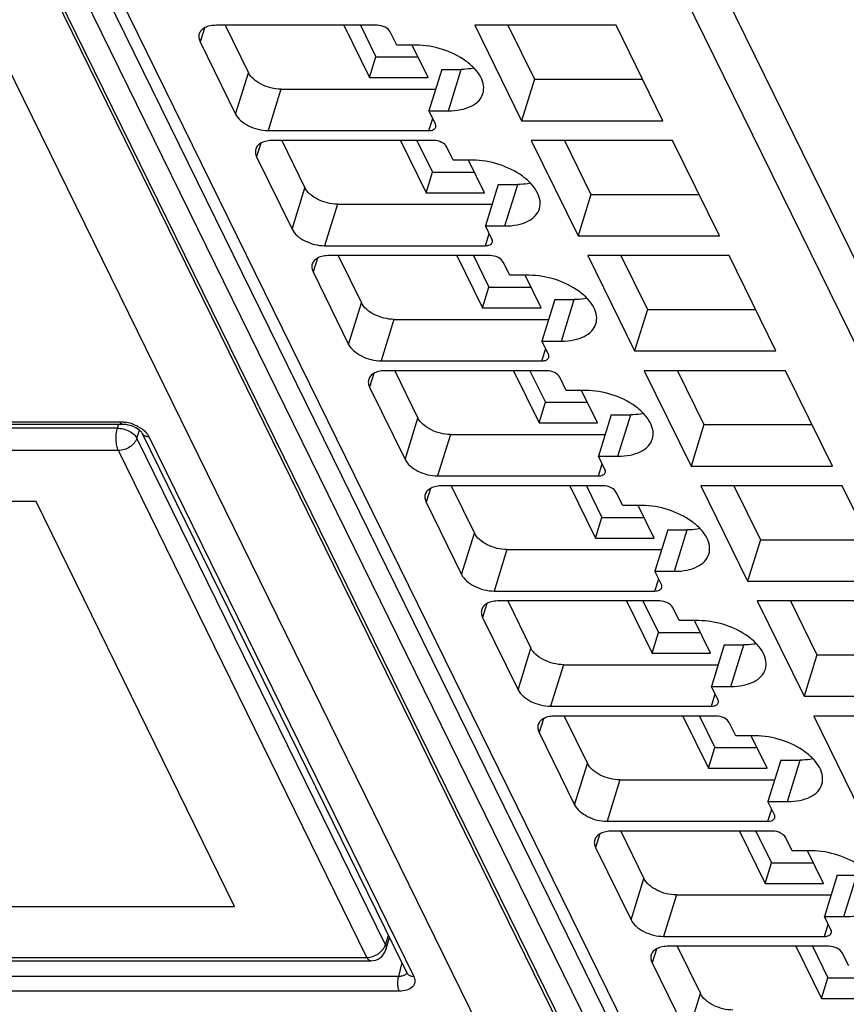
# Model space of a CAD drawing. Header units: millimetres. Extents: x 0 to 420, y 0 to 297.
# Tile 8 of 76: x 136 to 147, y 36 to 48. Entities that reach past the tile are written whole.
import ezdxf

# ---------------------------------------------------------------- set-up
doc = ezdxf.new("R2010")
doc.units = ezdxf.units.MM
doc.header["$LTSCALE"] = 23.1
doc.layers.get('0').update_dxf_attribs({"linetype": 'CONTINUOUS'})

msp = doc.modelspace()

# ---------------------------------------------------------------- linework, layer by layer
at = {"color": 9, "linetype": 'CONTINUOUS'}
for p, q in [((146.87835, 28.16055), (129.03051, 64.53062)), ((146.10432, 27.64267), (128.25646, 64.01278)), ((129.74597, 63.81468), (147.59383, 27.44457)), ((142.25867, 54.80134), (157.14471, 24.46677)), ((156.757, 24.20566), (141.87096, 54.54023)), ((135.07347, 53.87718), (149.30875, 24.86871)), ((138.81241, 48.04095), (138.75905, 47.86828)), ((141.88789, 46.99803), (142.04927, 47.52025)), ((139.20645, 46.95659), (139.36783, 47.47881)), ((139.77653, 47.2716), (139.61515, 46.74938)), ((141.64148, 46.74938), (141.68894, 46.90294)), ((139.52418, 46.59053), (139.47082, 46.41786)), ((139.91821, 45.50616), (140.07959, 46.02838)), ((142.59966, 45.54761), (142.76103, 46.06982)), ((140.48829, 45.82118), (140.32691, 45.29896)), ((142.35325, 45.29896), (142.4007, 45.45252)), ((140.23594, 45.1401), (140.18258, 44.96744)), ((140.62998, 44.05574), (140.79136, 44.57796)), ((143.31142, 44.09718), (143.4728, 44.6194)), ((141.20006, 44.37076), (141.03868, 43.84854)), ((143.06501, 43.84854), (143.11247, 44.0021)), ((140.94771, 43.68968), (140.89435, 43.51701)), ((129.07936, 43.08062), (137.74503, 43.08062)), ((137.71666, 42.99894), (137.733, 43.05173)), ((141.34174, 42.60532), (141.50312, 43.12754)), ((144.02319, 42.64676), (144.18456, 43.16898)), ((137.71666, 42.99894), (129.48852, 42.99894)), ((137.96186, 42.87453), (137.99329, 42.97612)), ((141.09225, 36.48824), (137.96186, 42.87453)), ((138.11264, 42.89426), (141.45031, 36.09279)), ((141.91182, 42.92033), (141.75044, 42.39811)), ((137.7292, 42.71793), (129.31684, 42.71793)), ((140.85959, 36.33164), (137.7292, 42.71793)), ((143.77678, 42.39811), (143.82423, 42.55167)), ((141.65947, 42.23926), (141.60611, 42.06659)), ((144.73495, 41.19634), (144.89633, 41.71855)), ((142.05351, 41.15489), (142.21488, 41.67711)), ((142.62359, 41.46991), (142.46221, 40.94769)), ((144.48854, 40.94769), (144.53599, 41.10125)), ((142.37124, 40.78884), (142.31788, 40.61617)), ((142.76527, 39.70447), (142.92665, 40.22669)), ((145.44671, 39.74591), (145.60809, 40.26813)), ((143.33535, 40.01949), (143.17397, 39.49727)), ((145.20031, 39.49727), (145.24776, 39.65083)), ((143.083, 39.33841), (143.02964, 39.16574)), ((143.47704, 38.25405), (143.63841, 38.77627)), ((146.15848, 38.29549), (146.31986, 38.81771)), ((144.04711, 38.56906), (143.88574, 38.04684)), ((145.91207, 38.04684), (145.95952, 38.2004)), ((143.79476, 37.88799), (143.74141, 37.71532)), ((146.87024, 36.84507), (147.03162, 37.36728)), ((144.1888, 36.80362), (144.35018, 37.32584)), ((144.75888, 37.11864), (144.5975, 36.59642)), ((146.62383, 36.59642), (146.67129, 36.74998)), ((141.09225, 36.48824), (141.13054, 36.61198)), ((144.50653, 36.43757), (144.45317, 36.2649)), ((132.44724, 36.33164), (140.85959, 36.33164)), ((141.29989, 36.26688), (141.25612, 36.09005)), ((141.25612, 36.09005), (132.59045, 36.09005)), ((141.26562, 35.90642), (132.59995, 35.90642)), ((144.90056, 35.3532), (145.06194, 35.87542))]:
    msp.add_line(p, q, dxfattribs=at)
at = {"color": 7, "linetype": 'CONTINUOUS'}
for p, q in [((129.30886, 64.0432), (147.15672, 27.67309)), ((134.85491, 53.99144), (149.0902, 24.98297)), ((140.99073, 48.07549), (138.96439, 48.07549)), ((139.07502, 48.07549), (139.36783, 47.47881)), ((140.5704, 48.07549), (140.89371, 47.41664)), ((140.77922, 48.07549), (140.9744, 47.67775)), ((142.21881, 48.07549), (142.80856, 46.87371)), ((143.99953, 48.07549), (142.21881, 48.07549)), ((142.63645, 48.07549), (142.96993, 47.39592)), ((144.58928, 46.87371), (143.99953, 48.07549)), ((141.23555, 47.82684), (141.15421, 47.9926)), ((138.75905, 47.86828), (139.20645, 46.95659)), ((141.48117, 47.82684), (141.23555, 47.82684)), ((141.63056, 47.41664), (141.42926, 47.82684)), ((140.89371, 47.41664), (140.9744, 47.67775)), ((140.9744, 47.67775), (141.50242, 47.67775)), ((141.80365, 47.52025), (141.64228, 46.99803)), ((141.80365, 47.52025), (142.04927, 47.52025)), ((140.89371, 47.41664), (141.63056, 47.41664)), ((142.96993, 47.39592), (142.80856, 46.87371)), ((142.96993, 47.39592), (144.33301, 47.39592)), ((139.77653, 47.2716), (141.72682, 47.2716)), ((141.72362, 46.83227), (141.64228, 46.99803)), ((141.64228, 46.99803), (141.88789, 46.99803)), ((142.80856, 46.87371), (144.58928, 46.87371)), ((139.61515, 46.74938), (141.64148, 46.74938)), ((141.70249, 46.62506), (139.67616, 46.62506)), ((139.78678, 46.62506), (140.07959, 46.02838)), ((141.28216, 46.62506), (141.60547, 45.96622)), ((141.49098, 46.62506), (141.68616, 46.22733)), ((141.94732, 46.37642), (141.86597, 46.54218)), ((142.93057, 46.62506), (143.52032, 45.42328)), ((144.71129, 46.62506), (142.93057, 46.62506)), ((143.34822, 46.62506), (143.6817, 45.9455)), ((145.30104, 45.42328), (144.71129, 46.62506)), ((139.47082, 46.41786), (139.91821, 45.50616)), ((142.19293, 46.37642), (141.94732, 46.37642)), ((142.34232, 45.96622), (142.14103, 46.37642)), ((141.60547, 45.96622), (141.68616, 46.22733)), ((141.68616, 46.22733), (142.21419, 46.22733)), ((142.51542, 46.06982), (142.35404, 45.54761)), ((142.51542, 46.06982), (142.76103, 46.06982)), ((141.60547, 45.96622), (142.34232, 45.96622)), ((143.6817, 45.9455), (143.52032, 45.42328)), ((143.6817, 45.9455), (145.04477, 45.9455)), ((140.48829, 45.82118), (142.43858, 45.82118)), ((142.43538, 45.38184), (142.35404, 45.54761)), ((142.35404, 45.54761), (142.59966, 45.54761)), ((143.52032, 45.42328), (145.30104, 45.42328)), ((140.32691, 45.29896), (142.35325, 45.29896)), ((142.41426, 45.17464), (140.38792, 45.17464)), ((140.49855, 45.17464), (140.79136, 44.57796)), ((141.99393, 45.17464), (142.31724, 44.5158)), ((142.20275, 45.17464), (142.39793, 44.77691)), ((143.64234, 45.17464), (144.23209, 43.97286)), ((145.42306, 45.17464), (143.64234, 45.17464)), ((144.05998, 45.17464), (144.39346, 44.49508)), ((146.0128, 43.97286), (145.42306, 45.17464)), ((142.65908, 44.926), (142.57774, 45.09176)), ((140.18258, 44.96744), (140.62998, 44.05574)), ((142.9047, 44.926), (142.65908, 44.926)), ((143.05409, 44.5158), (142.85279, 44.926)), ((142.31724, 44.5158), (142.39793, 44.77691)), ((142.39793, 44.77691), (142.92595, 44.77691)), ((143.22718, 44.6194), (143.0658, 44.09718)), ((143.22718, 44.6194), (143.4728, 44.6194)), ((142.31724, 44.5158), (143.05409, 44.5158)), ((144.39346, 44.49508), (144.23209, 43.97286)), ((144.39346, 44.49508), (145.75654, 44.49508)), ((141.20006, 44.37076), (143.15035, 44.37076)), ((143.0658, 44.09718), (143.31142, 44.09718)), ((143.14715, 43.93142), (143.0658, 44.09718)), ((144.23209, 43.97286), (146.0128, 43.97286)), ((141.03868, 43.84854), (143.06501, 43.84854)), ((143.12602, 43.72422), (141.09969, 43.72422)), ((141.21031, 43.72422), (141.50312, 43.12754)), ((142.70569, 43.72422), (143.029, 43.06537)), ((142.91451, 43.72422), (143.10969, 43.32648)), ((146.13482, 43.72422), (144.3541, 43.72422)), ((144.3541, 43.72422), (144.94385, 42.52244)), ((144.77175, 43.72422), (145.10523, 43.04465)), ((146.72457, 42.52244), (146.13482, 43.72422)), ((143.37085, 43.47557), (143.2895, 43.64133)), ((140.89435, 43.51701), (141.34174, 42.60532)), ((143.61646, 43.47557), (143.37085, 43.47557)), ((143.76585, 43.06537), (143.56456, 43.47557)), ((143.029, 43.06537), (143.10969, 43.32648)), ((143.10969, 43.32648), (143.63772, 43.32648)), ((129.11163, 43.05173), (137.77731, 43.05173)), ((137.77753, 43.05174), (137.77731, 43.05173)), ((143.029, 43.06537), (143.76585, 43.06537)), ((143.93895, 43.16898), (143.77757, 42.64676)), ((143.93895, 43.16898), (144.18456, 43.16898)), ((138.02522, 42.93996), (141.19675, 36.47705)), ((145.10523, 43.04465), (144.94385, 42.52244)), ((145.10523, 43.04465), (146.4683, 43.04465)), ((141.91182, 42.92033), (143.86211, 42.92033)), ((143.77757, 42.64676), (144.02319, 42.64676)), ((143.85891, 42.481), (143.77757, 42.64676)), ((144.94385, 42.52244), (146.72457, 42.52244)), ((141.75044, 42.39811), (143.77678, 42.39811)), ((143.83779, 42.27379), (141.81145, 42.27379)), ((141.92208, 42.27379), (142.21488, 41.67711)), ((143.41745, 42.27379), (143.74077, 41.61495)), ((143.62628, 42.27379), (143.82146, 41.87606)), ((144.08261, 42.02515), (144.00127, 42.19091)), ((146.84659, 42.27379), (145.06587, 42.27379)), ((145.06587, 42.27379), (145.65561, 41.07201)), ((145.48351, 42.27379), (145.81699, 41.59423)), ((147.43633, 41.07201), (146.84659, 42.27379)), ((136.69338, 42.07516), (131.16702, 42.07516)), ((139.19363, 36.97442), (136.69338, 42.07516)), ((141.60611, 42.06659), (142.05351, 41.15489)), ((144.32823, 42.02515), (144.08261, 42.02515)), ((144.47762, 41.61495), (144.27632, 42.02515)), ((143.74077, 41.61495), (143.82146, 41.87606)), ((143.82146, 41.87606), (144.34948, 41.87606)), ((144.65071, 41.71855), (144.48933, 41.19634)), ((144.65071, 41.71855), (144.89633, 41.71855)), ((143.74077, 41.61495), (144.47762, 41.61495)), ((145.81699, 41.59423), (145.65561, 41.07201)), ((145.81699, 41.59423), (147.18007, 41.59423)), ((142.62359, 41.46991), (144.57387, 41.46991)), ((144.48933, 41.19634), (144.73495, 41.19634)), ((144.57068, 41.03057), (144.48933, 41.19634)), ((145.65561, 41.07201), (147.43633, 41.07201)), ((142.46221, 40.94769), (144.48854, 40.94769)), ((144.54955, 40.82337), (142.52322, 40.82337)), ((142.63384, 40.82337), (142.92665, 40.22669)), ((144.12922, 40.82337), (144.45253, 40.16453)), ((144.33804, 40.82337), (144.53322, 40.42564)), ((147.55835, 40.82337), (145.77763, 40.82337)), ((145.77763, 40.82337), (146.36738, 39.62159)), ((146.19528, 40.82337), (146.52876, 40.14381)), ((144.79438, 40.57473), (144.71303, 40.74049)), ((142.31788, 40.61617), (142.76527, 39.70447)), ((145.03999, 40.57473), (144.79438, 40.57473)), ((145.18938, 40.16453), (144.98808, 40.57473)), ((144.45253, 40.16453), (144.53322, 40.42564)), ((144.53322, 40.42564), (145.06125, 40.42564)), ((145.36248, 40.26813), (145.2011, 39.74591)), ((145.36248, 40.26813), (145.60809, 40.26813)), ((144.45253, 40.16453), (145.18938, 40.16453)), ((146.52876, 40.14381), (146.36738, 39.62159)), ((146.52876, 40.14381), (147.89183, 40.14381)), ((143.33535, 40.01949), (145.28564, 40.01949)), ((145.2011, 39.74591), (145.44671, 39.74591)), ((145.28244, 39.58015), (145.2011, 39.74591)), ((146.36738, 39.62159), (148.1481, 39.62159)), ((143.17397, 39.49727), (145.20031, 39.49727)), ((145.26131, 39.37295), (143.23498, 39.37295)), ((143.3456, 39.37295), (143.63841, 38.77627)), ((144.84098, 39.37295), (145.1643, 38.71411)), ((145.04981, 39.37295), (145.24498, 38.97521)), ((148.27011, 39.37295), (146.4894, 39.37295)), ((146.4894, 39.37295), (147.07914, 38.17117)), ((145.50614, 39.1243), (145.42479, 39.29006)), ((143.02964, 39.16574), (143.47704, 38.25405)), ((145.75176, 39.1243), (145.50614, 39.1243)), ((145.90114, 38.71411), (145.69985, 39.1243)), ((145.1643, 38.71411), (145.24498, 38.97521)), ((145.24498, 38.97521), (145.77301, 38.97521)), ((145.1643, 38.71411), (145.90114, 38.71411)), ((146.07424, 38.81771), (145.91286, 38.29549)), ((146.07424, 38.81771), (146.31986, 38.81771)), ((144.04711, 38.56906), (145.9974, 38.56906)), ((145.91286, 38.29549), (146.15848, 38.29549)), ((145.99421, 38.12973), (145.91286, 38.29549)), ((143.88574, 38.04684), (145.91207, 38.04684)), ((145.97308, 37.92252), (143.94674, 37.92252)), ((144.05737, 37.92252), (144.35018, 37.32584)), ((145.55275, 37.92252), (145.87606, 37.26368)), ((145.76157, 37.92252), (145.95675, 37.52479)), ((146.2179, 37.67388), (146.13656, 37.83964)), ((143.74141, 37.71532), (144.1888, 36.80362)), ((146.46352, 37.67388), (146.2179, 37.67388)), ((146.61291, 37.26368), (146.41161, 37.67388)), ((145.87606, 37.26368), (145.95675, 37.52479)), ((145.95675, 37.52479), (146.48478, 37.52479)), ((146.786, 37.36728), (146.62463, 36.84507)), ((146.786, 37.36728), (147.03162, 37.36728)), ((145.87606, 37.26368), (146.61291, 37.26368)), ((144.75888, 37.11864), (146.70917, 37.11864)), ((133.66727, 36.97442), (139.19363, 36.97442)), ((146.62463, 36.84507), (146.87024, 36.84507)), ((146.70597, 36.6793), (146.62463, 36.84507)), ((141.0991, 36.42913), (141.14595, 36.58056)), ((141.19675, 36.47705), (141.36296, 36.13835)), ((144.5975, 36.59642), (146.62383, 36.59642)), ((146.68484, 36.4721), (144.65851, 36.4721)), ((144.76913, 36.4721), (145.06194, 35.87542)), ((146.26451, 36.4721), (146.58782, 35.81326)), ((146.47333, 36.4721), (146.66851, 36.07437)), ((146.92967, 36.22346), (146.84832, 36.38922)), ((132.53566, 36.28824), (140.90804, 36.28824)), ((144.45317, 36.2649), (144.90056, 35.3532)), ((141.3632, 36.13804), (141.36323, 36.13798)), ((146.58782, 35.81326), (146.66851, 36.07437)), ((146.66851, 36.07437), (147.19654, 36.07437)), ((146.58782, 35.81326), (147.32467, 35.81326))]:
    msp.add_line(p, q, dxfattribs=at)
msp.add_lwpolyline([(137.77753, 43.05176), (137.79878, 43.05098), (137.8234, 43.04828), (137.84942, 43.04349), (137.8757, 43.03669), (137.90153, 43.02806), (137.9263, 43.01779), (137.94905, 43.00632), (137.96934, 42.99409), (137.98688, 42.98156), (138.00116, 42.96945), (138.01206, 42.95842), (138.01976, 42.94892), (138.02436, 42.94173), (138.0253, 42.93991)], dxfattribs=at)
at = {"color": 9, "linetype": 'CONTINUOUS'}
for centre, radius, start, end in [((137.73578, 42.56935), 0.51184, 72.179724, 80.80155), ((137.73325, 42.56039), 0.52114, 67.72833, 72.216428), ((138.08802, 42.97042), 0.06975, 205.946405, 222.220263), ((138.11256, 43.02862), 0.13436, 265.617719, 270.032816), ((141.30501, 36.16315), 0.06269, 315.007478, 323.083871), ((141.42572, 36.16896), 0.06975, 206.004152, 222.212674), ((141.26165, 36.29434), 0.20435, 268.445967, 272.122595)]:
    msp.add_arc(centre, radius, start, end, dxfattribs=at)
at = {"color": 7, "linetype": 'CONTINUOUS'}
msp.add_arc((140.90804, 36.48824), 0.2, 270.024986, 342.853466, dxfattribs=at)
for points, knots in [([(138.96439, 48.07549), (138.9383, 48.07549), (138.88916, 48.07134), (138.82311, 48.05059), (138.77279, 48.01609), (138.75273, 47.98329), (138.7476, 47.9667)], [0, 0, 0, 0, 0.30375974, 0.56999726, 0.79778841, 1, 1, 1, 1]), ([(141.15421, 47.9926), (141.14139, 48.01873), (141.0871, 48.0597), (141.02463, 48.07549), (140.99073, 48.07549)], [0, 0, 0, 0, 0.46198205, 1, 1, 1, 1]), ([(138.7476, 47.9667), (138.74289, 47.95146), (138.74037, 47.91675), (138.75126, 47.88416), (138.75905, 47.86828)], [0, 0, 0, 0, 0.47424327, 1, 1, 1, 1]), ([(142.32146, 47.21561), (142.33129, 47.24744), (142.33584, 47.32054), (142.29639, 47.42963), (142.21811, 47.53486), (142.06336, 47.66824), (141.81487, 47.78769), (141.59256, 47.82684), (141.48117, 47.82684)], [0, 0, 0, 0, 0.08651326, 0.18324425, 0.2955517, 0.42361951, 0.71069026, 1, 1, 1, 1]), ([(142.2097, 47.53611), (142.1971, 47.53344), (142.14414, 47.52388), (142.09018, 47.52025), (142.04927, 47.52025)], [0, 0, 0, 0, 0.23947121, 1, 1, 1, 1]), ([(139.77653, 47.2716), (139.73445, 47.2716), (139.64898, 47.28313), (139.53041, 47.32666), (139.43163, 47.39086), (139.38264, 47.44863), (139.36783, 47.47881)], [0, 0, 0, 0, 0.26474239, 0.53664325, 0.78851475, 1, 1, 1, 1]), ([(141.88789, 46.99803), (141.94007, 46.99803), (142.03837, 47.00633), (142.17045, 47.04782), (142.27111, 47.1168), (142.31121, 47.18242), (142.32146, 47.21561)], [0, 0, 0, 0, 0.30376172, 0.57000494, 0.79777765, 1, 1, 1, 1]), ([(139.20645, 46.95659), (139.22126, 46.92641), (139.27025, 46.86864), (139.36903, 46.80444), (139.4876, 46.76091), (139.57307, 46.74938), (139.61515, 46.74938)], [0, 0, 0, 0, 0.21148547, 0.46335708, 0.73525788, 1, 1, 1, 1]), ([(141.64148, 46.74938), (141.66094, 46.74938), (141.69572, 46.75336), (141.72392, 46.77908), (141.7282, 46.7929)], [0, 0, 0, 0, 0.57363204, 1, 1, 1, 1]), ([(141.7282, 46.7929), (141.72913, 46.79592), (141.73171, 46.80918), (141.72813, 46.82307), (141.72362, 46.83227)], [0, 0, 0, 0, 0.23585703, 1, 1, 1, 1]), ([(139.67616, 46.62506), (139.65007, 46.62506), (139.60092, 46.62091), (139.53488, 46.60017), (139.48456, 46.56567), (139.4645, 46.53287), (139.45937, 46.51627)], [0, 0, 0, 0, 0.30375974, 0.56999726, 0.79778841, 1, 1, 1, 1]), ([(141.86597, 46.54218), (141.85315, 46.56831), (141.79886, 46.60927), (141.73639, 46.62506), (141.70249, 46.62506)], [0, 0, 0, 0, 0.46198205, 1, 1, 1, 1]), ([(139.45937, 46.51627), (139.45466, 46.50103), (139.45213, 46.46633), (139.46303, 46.43374), (139.47082, 46.41786)], [0, 0, 0, 0, 0.47424327, 1, 1, 1, 1]), ([(143.03322, 45.76519), (143.04305, 45.79701), (143.04761, 45.87012), (143.00816, 45.97921), (142.92988, 46.08444), (142.77512, 46.21782), (142.52664, 46.33726), (142.30433, 46.37642), (142.19293, 46.37642)], [0, 0, 0, 0, 0.08651326, 0.18324425, 0.2955517, 0.42361951, 0.71069026, 1, 1, 1, 1]), ([(140.48829, 45.82118), (140.44621, 45.82118), (140.36074, 45.8327), (140.24217, 45.87624), (140.14339, 45.94044), (140.0944, 45.99821), (140.07959, 46.02838)], [0, 0, 0, 0, 0.26474239, 0.53664325, 0.78851475, 1, 1, 1, 1]), ([(142.92147, 46.08569), (142.90886, 46.08302), (142.85591, 46.07346), (142.80195, 46.06982), (142.76103, 46.06982)], [0, 0, 0, 0, 0.23947121, 1, 1, 1, 1]), ([(142.59966, 45.54761), (142.65184, 45.54761), (142.75013, 45.5559), (142.88221, 45.59739), (142.98287, 45.66637), (143.02297, 45.73199), (143.03322, 45.76519)], [0, 0, 0, 0, 0.30376172, 0.57000494, 0.79777765, 1, 1, 1, 1]), ([(139.91821, 45.50616), (139.93302, 45.47599), (139.98201, 45.41822), (140.0808, 45.35402), (140.19936, 45.31048), (140.28484, 45.29896), (140.32691, 45.29896)], [0, 0, 0, 0, 0.21148547, 0.46335708, 0.73525788, 1, 1, 1, 1]), ([(142.35325, 45.29896), (142.37271, 45.29896), (142.40748, 45.30293), (142.43569, 45.32866), (142.43996, 45.34248)], [0, 0, 0, 0, 0.57363204, 1, 1, 1, 1]), ([(142.43996, 45.34248), (142.4409, 45.3455), (142.44347, 45.35876), (142.4399, 45.37265), (142.43538, 45.38184)], [0, 0, 0, 0, 0.23585703, 1, 1, 1, 1]), ([(140.38792, 45.17464), (140.36183, 45.17464), (140.31269, 45.17049), (140.24664, 45.14975), (140.19632, 45.11525), (140.17626, 45.08244), (140.17113, 45.06585)], [0, 0, 0, 0, 0.30375974, 0.56999726, 0.79778841, 1, 1, 1, 1]), ([(142.57774, 45.09176), (142.56492, 45.11789), (142.51063, 45.15885), (142.44815, 45.17464), (142.41426, 45.17464)], [0, 0, 0, 0, 0.46198205, 1, 1, 1, 1]), ([(140.17113, 45.06585), (140.16642, 45.05061), (140.1639, 45.0159), (140.17479, 44.98331), (140.18258, 44.96744)], [0, 0, 0, 0, 0.47424327, 1, 1, 1, 1]), ([(143.74499, 44.31476), (143.75482, 44.34659), (143.75937, 44.4197), (143.71992, 44.52879), (143.64164, 44.63402), (143.48689, 44.76739), (143.2384, 44.88684), (143.01609, 44.926), (142.9047, 44.926)], [0, 0, 0, 0, 0.08651326, 0.18324425, 0.2955517, 0.42361951, 0.71069026, 1, 1, 1, 1]), ([(141.20006, 44.37076), (141.15798, 44.37076), (141.0725, 44.38228), (140.95394, 44.42582), (140.85516, 44.49001), (140.80616, 44.54778), (140.79136, 44.57796)], [0, 0, 0, 0, 0.26474239, 0.53664325, 0.78851475, 1, 1, 1, 1]), ([(143.63323, 44.63526), (143.62063, 44.63259), (143.56767, 44.62304), (143.51371, 44.6194), (143.4728, 44.6194)], [0, 0, 0, 0, 0.23947121, 1, 1, 1, 1]), ([(143.31142, 44.09718), (143.3636, 44.09718), (143.4619, 44.10548), (143.59398, 44.14697), (143.69464, 44.21595), (143.73474, 44.28157), (143.74499, 44.31476)], [0, 0, 0, 0, 0.30376172, 0.57000494, 0.79777765, 1, 1, 1, 1]), ([(140.62998, 44.05574), (140.64479, 44.02556), (140.69378, 43.9678), (140.79256, 43.9036), (140.91113, 43.86006), (140.9966, 43.84854), (141.03868, 43.84854)], [0, 0, 0, 0, 0.21148547, 0.46335708, 0.73525788, 1, 1, 1, 1]), ([(143.15173, 43.89205), (143.15266, 43.89507), (143.15524, 43.90833), (143.15166, 43.92222), (143.14715, 43.93142)], [0, 0, 0, 0, 0.23585703, 1, 1, 1, 1]), ([(143.06501, 43.84854), (143.08447, 43.84854), (143.11925, 43.85251), (143.14745, 43.87824), (143.15173, 43.89205)], [0, 0, 0, 0, 0.57363204, 1, 1, 1, 1]), ([(141.09969, 43.72422), (141.0736, 43.72422), (141.02445, 43.72007), (140.95841, 43.69932), (140.90809, 43.66482), (140.88802, 43.63202), (140.8829, 43.61543)], [0, 0, 0, 0, 0.30375974, 0.56999726, 0.79778841, 1, 1, 1, 1]), ([(143.2895, 43.64133), (143.27668, 43.66746), (143.22239, 43.70843), (143.15992, 43.72422), (143.12602, 43.72422)], [0, 0, 0, 0, 0.46198205, 1, 1, 1, 1]), ([(140.8829, 43.61543), (140.87819, 43.60019), (140.87566, 43.56548), (140.88656, 43.53289), (140.89435, 43.51701)], [0, 0, 0, 0, 0.47424327, 1, 1, 1, 1]), ([(144.45675, 42.86434), (144.46658, 42.89617), (144.47114, 42.96927), (144.43169, 43.07836), (144.35341, 43.18359), (144.19865, 43.31697), (143.95016, 43.43642), (143.72786, 43.47557), (143.61646, 43.47557)], [0, 0, 0, 0, 0.08651326, 0.18324425, 0.2955517, 0.42361951, 0.71069026, 1, 1, 1, 1]), ([(144.345, 43.18484), (144.33239, 43.18217), (144.27943, 43.17261), (144.22547, 43.16898), (144.18456, 43.16898)], [0, 0, 0, 0, 0.23947121, 1, 1, 1, 1]), ([(141.91182, 42.92033), (141.86974, 42.92033), (141.78427, 42.93186), (141.6657, 42.97539), (141.56692, 43.03959), (141.51793, 43.09736), (141.50312, 43.12754)], [0, 0, 0, 0, 0.26474239, 0.53664325, 0.78851475, 1, 1, 1, 1]), ([(144.02319, 42.64676), (144.07537, 42.64676), (144.17366, 42.65506), (144.30574, 42.69655), (144.4064, 42.76553), (144.4465, 42.83115), (144.45675, 42.86434)], [0, 0, 0, 0, 0.30376172, 0.57000494, 0.79777765, 1, 1, 1, 1]), ([(141.34174, 42.60532), (141.35655, 42.57514), (141.40554, 42.51737), (141.50432, 42.45317), (141.62289, 42.40964), (141.70836, 42.39811), (141.75044, 42.39811)], [0, 0, 0, 0, 0.21148547, 0.46335708, 0.73525788, 1, 1, 1, 1]), ([(143.77678, 42.39811), (143.79624, 42.39811), (143.83101, 42.40209), (143.85921, 42.42781), (143.86349, 42.44163)], [0, 0, 0, 0, 0.57363204, 1, 1, 1, 1]), ([(143.86349, 42.44163), (143.86443, 42.44465), (143.867, 42.45791), (143.86343, 42.4718), (143.85891, 42.481)], [0, 0, 0, 0, 0.23585703, 1, 1, 1, 1]), ([(141.81145, 42.27379), (141.78536, 42.27379), (141.73622, 42.26964), (141.67017, 42.2489), (141.61985, 42.2144), (141.59979, 42.1816), (141.59466, 42.165)], [0, 0, 0, 0, 0.30375974, 0.56999726, 0.79778841, 1, 1, 1, 1]), ([(144.00127, 42.19091), (143.98844, 42.21704), (143.93415, 42.258), (143.87168, 42.27379), (143.83779, 42.27379)], [0, 0, 0, 0, 0.46198205, 1, 1, 1, 1]), ([(141.59466, 42.165), (141.58995, 42.14976), (141.58742, 42.11506), (141.59832, 42.08247), (141.60611, 42.06659)], [0, 0, 0, 0, 0.47424327, 1, 1, 1, 1]), ([(145.16852, 41.41392), (145.17835, 41.44574), (145.1829, 41.51885), (145.14345, 41.62794), (145.06517, 41.73317), (144.91042, 41.86655), (144.66193, 41.98599), (144.43962, 42.02515), (144.32823, 42.02515)], [0, 0, 0, 0, 0.08651326, 0.18324425, 0.2955517, 0.42361951, 0.71069026, 1, 1, 1, 1]), ([(145.05676, 41.73442), (145.04416, 41.73175), (144.9912, 41.72219), (144.93724, 41.71855), (144.89633, 41.71855)], [0, 0, 0, 0, 0.23947121, 1, 1, 1, 1]), ([(142.62359, 41.46991), (142.58151, 41.46991), (142.49603, 41.48143), (142.37747, 41.52497), (142.27868, 41.58917), (142.22969, 41.64694), (142.21488, 41.67711)], [0, 0, 0, 0, 0.26474239, 0.53664325, 0.78851475, 1, 1, 1, 1]), ([(144.73495, 41.19634), (144.78713, 41.19634), (144.88543, 41.20463), (145.01751, 41.24612), (145.11817, 41.31511), (145.15827, 41.38072), (145.16852, 41.41392)], [0, 0, 0, 0, 0.30376172, 0.57000494, 0.79777765, 1, 1, 1, 1]), ([(142.05351, 41.15489), (142.06832, 41.12472), (142.11731, 41.06695), (142.21609, 41.00275), (142.33466, 40.95921), (142.42013, 40.94769), (142.46221, 40.94769)], [0, 0, 0, 0, 0.21148547, 0.46335708, 0.73525788, 1, 1, 1, 1]), ([(144.48854, 40.94769), (144.508, 40.94769), (144.54277, 40.95166), (144.57098, 40.97739), (144.57526, 40.99121)], [0, 0, 0, 0, 0.57363204, 1, 1, 1, 1]), ([(144.57526, 40.99121), (144.57619, 40.99423), (144.57876, 41.00749), (144.57519, 41.02138), (144.57068, 41.03057)], [0, 0, 0, 0, 0.23585703, 1, 1, 1, 1]), ([(142.52322, 40.82337), (142.49713, 40.82337), (142.44798, 40.81922), (142.38193, 40.79848), (142.33161, 40.76398), (142.31155, 40.73118), (142.30642, 40.71458)], [0, 0, 0, 0, 0.30375974, 0.56999726, 0.79778841, 1, 1, 1, 1]), ([(144.71303, 40.74049), (144.70021, 40.76662), (144.64592, 40.80758), (144.58345, 40.82337), (144.54955, 40.82337)], [0, 0, 0, 0, 0.46198205, 1, 1, 1, 1]), ([(142.30642, 40.71458), (142.30171, 40.69934), (142.29919, 40.66463), (142.31008, 40.63204), (142.31788, 40.61617)], [0, 0, 0, 0, 0.47424327, 1, 1, 1, 1]), ([(145.88028, 39.96349), (145.89011, 39.99532), (145.89466, 40.06843), (145.85522, 40.17752), (145.77694, 40.28275), (145.62218, 40.41612), (145.37369, 40.53557), (145.15139, 40.57473), (145.03999, 40.57473)], [0, 0, 0, 0, 0.08651326, 0.18324425, 0.2955517, 0.42361951, 0.71069026, 1, 1, 1, 1]), ([(143.33535, 40.01949), (143.29327, 40.01949), (143.2078, 40.03101), (143.08923, 40.07455), (142.99045, 40.13875), (142.94146, 40.19651), (142.92665, 40.22669)], [0, 0, 0, 0, 0.26474239, 0.53664325, 0.78851475, 1, 1, 1, 1]), ([(145.76852, 40.28399), (145.75592, 40.28132), (145.70296, 40.27177), (145.649, 40.26813), (145.60809, 40.26813)], [0, 0, 0, 0, 0.23947121, 1, 1, 1, 1]), ([(145.44671, 39.74591), (145.49889, 39.74591), (145.59719, 39.75421), (145.72927, 39.7957), (145.82993, 39.86468), (145.87003, 39.9303), (145.88028, 39.96349)], [0, 0, 0, 0, 0.30376172, 0.57000494, 0.79777765, 1, 1, 1, 1]), ([(142.76527, 39.70447), (142.78008, 39.67429), (142.82907, 39.61653), (142.92785, 39.55233), (143.04642, 39.50879), (143.13189, 39.49727), (143.17397, 39.49727)], [0, 0, 0, 0, 0.21148547, 0.46335708, 0.73525788, 1, 1, 1, 1]), ([(145.28702, 39.54078), (145.28796, 39.5438), (145.29053, 39.55706), (145.28695, 39.57095), (145.28244, 39.58015)], [0, 0, 0, 0, 0.23585703, 1, 1, 1, 1]), ([(145.20031, 39.49727), (145.21977, 39.49727), (145.25454, 39.50124), (145.28274, 39.52697), (145.28702, 39.54078)], [0, 0, 0, 0, 0.57363204, 1, 1, 1, 1]), ([(143.23498, 39.37295), (143.20889, 39.37295), (143.15974, 39.3688), (143.0937, 39.34806), (143.04338, 39.31355), (143.02332, 39.28075), (143.01819, 39.26416)], [0, 0, 0, 0, 0.30375974, 0.56999726, 0.79778841, 1, 1, 1, 1]), ([(145.42479, 39.29006), (145.41197, 39.31619), (145.35768, 39.35716), (145.29521, 39.37295), (145.26131, 39.37295)], [0, 0, 0, 0, 0.46198205, 1, 1, 1, 1]), ([(143.01819, 39.26416), (143.01348, 39.24892), (143.01095, 39.21421), (143.02185, 39.18162), (143.02964, 39.16574)], [0, 0, 0, 0, 0.47424327, 1, 1, 1, 1]), ([(146.59205, 38.51307), (146.60187, 38.5449), (146.60643, 38.618), (146.56698, 38.72709), (146.4887, 38.83233), (146.33395, 38.9657), (146.08546, 39.08515), (145.86315, 39.1243), (145.75176, 39.1243)], [0, 0, 0, 0, 0.08651326, 0.18324425, 0.2955517, 0.42361951, 0.71069026, 1, 1, 1, 1]), ([(146.48029, 38.83357), (146.46769, 38.8309), (146.41473, 38.82134), (146.36077, 38.81771), (146.31986, 38.81771)], [0, 0, 0, 0, 0.23947121, 1, 1, 1, 1]), ([(144.04711, 38.56906), (144.00503, 38.56906), (143.91956, 38.58059), (143.801, 38.62412), (143.70221, 38.68832), (143.65322, 38.74609), (143.63841, 38.77627)], [0, 0, 0, 0, 0.26474239, 0.53664325, 0.78851475, 1, 1, 1, 1]), ([(146.15848, 38.29549), (146.21066, 38.29549), (146.30895, 38.30379), (146.44104, 38.34528), (146.5417, 38.41426), (146.58179, 38.47988), (146.59205, 38.51307)], [0, 0, 0, 0, 0.30376172, 0.57000494, 0.79777765, 1, 1, 1, 1]), ([(143.47704, 38.25405), (143.49184, 38.22387), (143.54084, 38.1661), (143.63962, 38.1019), (143.75818, 38.05837), (143.84366, 38.04684), (143.88574, 38.04684)], [0, 0, 0, 0, 0.21148547, 0.46335708, 0.73525788, 1, 1, 1, 1]), ([(145.91207, 38.04684), (145.93153, 38.04684), (145.9663, 38.05082), (145.99451, 38.07654), (145.99879, 38.09036)], [0, 0, 0, 0, 0.57363204, 1, 1, 1, 1]), ([(145.99879, 38.09036), (145.99972, 38.09338), (146.00229, 38.10664), (145.99872, 38.12053), (145.99421, 38.12973)], [0, 0, 0, 0, 0.23585703, 1, 1, 1, 1]), ([(143.94674, 37.92252), (143.92065, 37.92252), (143.87151, 37.91837), (143.80546, 37.89763), (143.75514, 37.86313), (143.73508, 37.83033), (143.72995, 37.81373)], [0, 0, 0, 0, 0.30375974, 0.56999726, 0.79778841, 1, 1, 1, 1]), ([(146.13656, 37.83964), (146.12374, 37.86577), (146.06945, 37.90673), (146.00698, 37.92252), (145.97308, 37.92252)], [0, 0, 0, 0, 0.46198205, 1, 1, 1, 1]), ([(143.72995, 37.81373), (143.72524, 37.79849), (143.72272, 37.76379), (143.73361, 37.7312), (143.74141, 37.71532)], [0, 0, 0, 0, 0.47424327, 1, 1, 1, 1]), ([(147.30381, 37.06265), (147.31364, 37.09447), (147.31819, 37.16758), (147.27875, 37.27667), (147.20046, 37.3819), (147.04571, 37.51528), (146.79722, 37.63472), (146.57491, 37.67388), (146.46352, 37.67388)], [0, 0, 0, 0, 0.08651326, 0.18324425, 0.2955517, 0.42361951, 0.71069026, 1, 1, 1, 1]), ([(144.75888, 37.11864), (144.7168, 37.11864), (144.63133, 37.13016), (144.51276, 37.1737), (144.41398, 37.2379), (144.36499, 37.29567), (144.35018, 37.32584)], [0, 0, 0, 0, 0.26474239, 0.53664325, 0.78851475, 1, 1, 1, 1]), ([(146.87024, 36.84507), (146.92242, 36.84507), (147.02072, 36.85336), (147.1528, 36.89485), (147.25346, 36.96384), (147.29356, 37.02945), (147.30381, 37.06265)], [0, 0, 0, 0, 0.30376172, 0.57000494, 0.79777765, 1, 1, 1, 1]), ([(144.1888, 36.80362), (144.20361, 36.77345), (144.2526, 36.71568), (144.35138, 36.65148), (144.46995, 36.60794), (144.55542, 36.59642), (144.5975, 36.59642)], [0, 0, 0, 0, 0.21148547, 0.46335708, 0.73525788, 1, 1, 1, 1]), ([(146.62383, 36.59642), (146.64329, 36.59642), (146.67807, 36.60039), (146.70627, 36.62612), (146.71055, 36.63994)], [0, 0, 0, 0, 0.57363204, 1, 1, 1, 1]), ([(146.71055, 36.63994), (146.71149, 36.64296), (146.71406, 36.65622), (146.71048, 36.67011), (146.70597, 36.6793)], [0, 0, 0, 0, 0.23585703, 1, 1, 1, 1]), ([(144.44172, 36.36331), (144.43701, 36.34807), (144.43448, 36.31336), (144.44538, 36.28077), (144.45317, 36.2649)], [0, 0, 0, 0, 0.47424327, 1, 1, 1, 1]), ([(144.65851, 36.4721), (144.63242, 36.4721), (144.58327, 36.46795), (144.51723, 36.44721), (144.46691, 36.41271), (144.44685, 36.37991), (144.44172, 36.36331)], [0, 0, 0, 0, 0.30375974, 0.56999726, 0.79778841, 1, 1, 1, 1]), ([(146.84832, 36.38922), (146.8355, 36.41535), (146.78121, 36.45631), (146.71874, 36.4721), (146.68484, 36.4721)], [0, 0, 0, 0, 0.46198205, 1, 1, 1, 1]), ([(145.47064, 35.66822), (145.42856, 35.66822), (145.34309, 35.67974), (145.22452, 35.72328), (145.12574, 35.78748), (145.07675, 35.84524), (145.06194, 35.87542)], [0, 0, 0, 0, 0.26474239, 0.53664325, 0.78851475, 1, 1, 1, 1])]:
    msp.add_open_spline(points, degree=3, knots=knots, dxfattribs=at)
at = {"color": 9, "linetype": 'CONTINUOUS'}
for points, knots in [([(137.77731, 43.05176), (137.77435, 43.05179), (137.75943, 43.05558), (137.75029, 43.06991), (137.74503, 43.08062)], [0, 0, 0, 0, 0.1984348, 1, 1, 1, 1]), ([(137.74503, 43.08062), (137.75093, 43.08062), (137.77522, 43.08009), (137.79945, 43.07753), (137.8176, 43.07461)], [0, 0, 0, 0, 0.24309168, 1, 1, 1, 1]), ([(137.7292, 42.71793), (137.72, 42.7367), (137.70673, 42.78115), (137.69836, 42.85266), (137.70062, 42.92736), (137.70969, 42.9764), (137.71666, 42.99894)], [0, 0, 0, 0, 0.2190936, 0.48075762, 0.75264343, 1, 1, 1, 1]), ([(137.71666, 42.99894), (137.74191, 42.99894), (137.79319, 42.99202), (137.86433, 42.96588), (137.9236, 42.92733), (137.95298, 42.89265), (137.96186, 42.87453)], [0, 0, 0, 0, 0.26468658, 0.53657826, 0.78846587, 1, 1, 1, 1]), ([(137.93076, 43.04265), (137.94581, 43.03649), (138.00054, 43.01093), (138.05124, 42.97475), (138.08043, 42.94154)], [0, 0, 0, 0, 0.26885864, 1, 1, 1, 1]), ([(138.03637, 42.92356), (138.03921, 42.92043), (138.05239, 42.90833), (138.06943, 42.90093), (138.08264, 42.89773)], [0, 0, 0, 0, 0.23717828, 1, 1, 1, 1]), ([(137.96186, 42.87453), (137.94791, 42.82945), (137.89436, 42.7694), (137.80562, 42.72685), (137.75425, 42.71793), (137.7292, 42.71793)], [0, 0, 0, 0, 0.48033862, 0.74507024, 1, 1, 1, 1]), ([(140.85959, 36.33164), (140.88464, 36.33164), (140.93602, 36.34055), (141.02475, 36.38311), (141.0783, 36.44316), (141.09225, 36.48824)], [0, 0, 0, 0, 0.25494878, 0.51967386, 1, 1, 1, 1]), ([(141.09225, 36.48824), (141.09691, 36.47873), (141.10344, 36.4592), (141.10195, 36.43841), (141.09915, 36.42927)], [0, 0, 0, 0, 0.52570178, 1, 1, 1, 1]), ([(140.90804, 36.28824), (140.89871, 36.28823), (140.88361, 36.29629), (140.86939, 36.31366), (140.86275, 36.32521), (140.85959, 36.33164)], [0, 0, 0, 0, 0.41364152, 0.68216061, 1, 1, 1, 1]), ([(141.34934, 36.11882), (141.34663, 36.1161), (141.33374, 36.10525), (141.31773, 36.09861), (141.30522, 36.09529)], [0, 0, 0, 0, 0.22899582, 1, 1, 1, 1]), ([(141.37406, 36.1221), (141.37691, 36.11896), (141.39016, 36.10681), (141.40729, 36.0994), (141.42057, 36.09621)], [0, 0, 0, 0, 0.23711803, 1, 1, 1, 1]), ([(141.25611, 36.09007), (141.25403, 36.08284), (141.24689, 36.0511), (141.24512, 36.01825), (141.24641, 35.9933)], [0, 0, 0, 0, 0.23124876, 1, 1, 1, 1]), ([(141.24642, 35.9933), (141.24685, 35.98501), (141.24962, 35.95545), (141.25617, 35.92567), (141.26562, 35.90642)], [0, 0, 0, 0, 0.27933767, 1, 1, 1, 1]), ([(141.45031, 36.09279), (141.46098, 36.07104), (141.47365, 36.02209), (141.43627, 35.95181), (141.35931, 35.91347), (141.29886, 35.90636), (141.26562, 35.90642)], [0, 0, 0, 0, 0.2266429, 0.43748095, 0.68898137, 1, 1, 1, 1]), ([(141.30522, 36.09529), (141.30243, 36.09455), (141.2906, 36.09181), (141.27846, 36.09047), (141.26922, 36.09012)], [0, 0, 0, 0, 0.23842817, 1, 1, 1, 1])]:
    msp.add_open_spline(points, degree=3, knots=knots, dxfattribs=at)
for points in [[(138.08043, 42.94154), (138.08691, 42.93417), (138.09301, 42.92642), (138.09855, 42.91832)], [(138.08264, 42.89773), (138.08908, 42.89617), (138.09568, 42.89516), (138.10229, 42.89465)], [(138.09855, 42.91832), (138.1038, 42.91065), (138.10857, 42.90261), (138.11264, 42.89426)], [(141.36269, 36.13901), (141.3608, 36.13421), (141.35823, 36.12963), (141.35513, 36.12549)], [(141.42057, 36.09621), (141.43027, 36.09388), (141.44033, 36.09279), (141.45031, 36.09279)]]:
    msp.add_open_spline(points, degree=3, dxfattribs=at)

doc.saveas('drawing.dxf')
